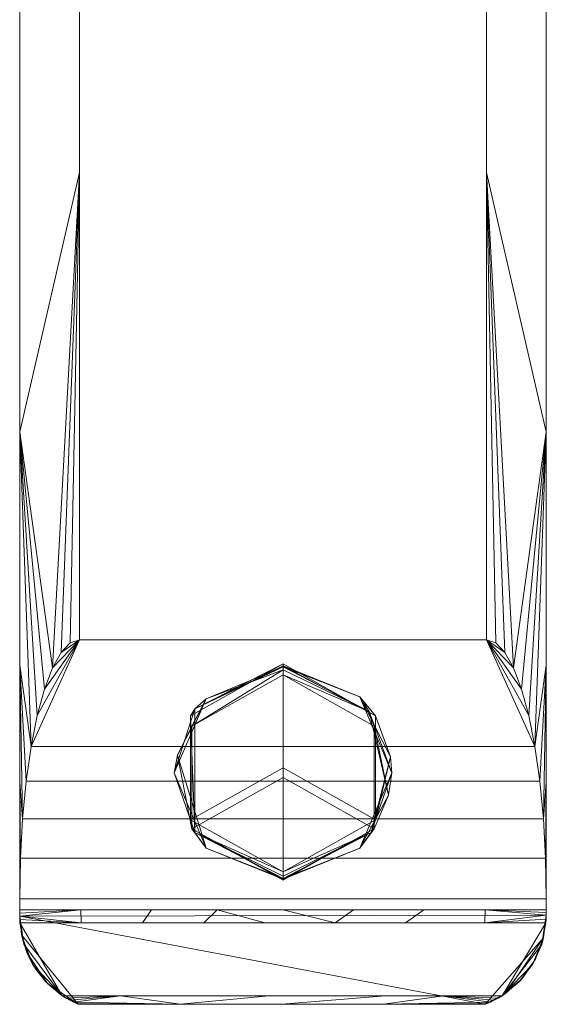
# Model space of a CAD drawing. Header units: millimetres. Extents: x -54 to 54, y -170 to 38.
# Tile 1 of 20: x -22 to 22, y -170 to -88. Entities that reach past the tile are written whole.
import ezdxf

# ---------------------------------------------------------------- set-up
doc = ezdxf.new("R2010")
doc.units = ezdxf.units.MM
doc.layers.add('M-520-M_DRAINAGE_FW', color=2, linetype='Continuous', lineweight=30)

# ---------------------------------------------------------------- blocks, each defined once
blk = doc.blocks.new('FFAS1302-101500BF0 - Acacia Evolution Extended Basin Mixer with Pop-up Drain-3555-3D View 1')
at = {"layer": 'M-520-M_DRAINAGE_FW', "lineweight": 9}
mesh = blk.add_polyface(dxfattribs=at)
corners = [(-22, -21.725, 237.005), (-22, -162.735, 237.005), (-21.848, -164.288, 237.005), (-21.397, -165.78, 237.005), (-20.665, -167.157, 237.005), (-19.68, -168.365, 237.005), (-18.479, -169.358, 237.005), (-17.108, -170.1, 237.005), (16.9, -170.1, 237.005), (18.589, -169.197, 237.005), (20.014, -167.919, 237.005), (21.096, -166.339, 237.005), (21.771, -164.546, 237.005), (22, -162.644, 237.005), (22, -21.725, 237.005)]
mesh.append_faces([[corners[k] for k in face] for face in [(8, 12, 13, 1)]], dxfattribs={"vtx0": -1, "vtx2": -1, "vtx3": -1})
mesh.append_faces([[corners[k] for k in face] for face in [(0, 1, 13, 14), (6, 7, 5)]], dxfattribs={"vtx1": -1})
mesh.append_faces([[corners[k] for k in face] for face in [(8, 9, 12)]], dxfattribs={"vtx1": -1, "vtx2": -1})
mesh.append_faces([[corners[k] for k in face] for face in [(2, 3, 5, 7)]], dxfattribs={"vtx1": -1, "vtx2": -1, "vtx3": -1})
mesh.append_faces([[corners[k] for k in face] for face in [(1, 2, 7, 8)]], dxfattribs={"vtx1": -1, "vtx3": -1})
mesh.append_faces([[corners[k] for k in face] for face in [(10, 11, 12, 9), (3, 4, 5)]], dxfattribs={"vtx2": -1})
mesh = blk.add_polyface(dxfattribs=at)
corners = [(-22, -162.735, 237.005), (-22, -21.725, 237.005), (-22, -21.725, 224.682), (-22, -161.281, 224.682), (-22, -162.203, 224.895), (-22, -162.471, 224.964), (-22, -162.735, 225.046)]
mesh.append_faces([[corners[k] for k in face] for face in [(3, 0, 1, 2)]], dxfattribs={"vtx0": -1})
mesh.append_faces([[corners[k] for k in face] for face in [(4, 6, 0, 3)]], dxfattribs={"vtx0": -1, "vtx2": -1})
mesh.append_faces([[corners[k] for k in face] for face in [(5, 6, 4)]], dxfattribs={"vtx1": -1})
mesh = blk.add_polyface(dxfattribs=at)
corners = [(-22, -21.725, 224.682), (-21.83, -21.725, 223.388), (-21.33, -21.725, 222.182), (-20.536, -21.725, 221.146), (-19.5, -21.725, 220.352), (-18.294, -21.725, 219.852), (-17, -21.725, 219.682), (-17, -22.725, 219.682), (-17, -139.623, 219.682), (-17.782, -139.89, 219.743), (-18.545, -140.683, 219.927), (-19.27, -141.984, 220.227), (-19.939, -143.76, 220.637), (-20.536, -145.967, 221.146), (-21.045, -148.551, 221.743), (-21.455, -151.449, 222.412), (-21.755, -154.588, 223.137), (-21.938, -157.893, 223.9), (-22, -161.281, 224.682), (-22, -83.204, 224.682), (-22, -122.242, 224.682), (-22, -141.762, 224.682), (-22, -151.521, 224.682), (-17, -81.174, 219.682), (-17, -100.585, 219.682), (-22, -60.763, 224.682), (-17, -51.95, 219.682)]
mesh.append_faces([[corners[k] for k in face] for face in [(9, 24, 8)]], dxfattribs={"vtx0": -1})
mesh.append_faces([[corners[k] for k in face] for face in [(2, 25, 1), (5, 26, 4), (10, 24, 9)]], dxfattribs={"vtx0": -1, "vtx1": -1})
mesh.append_faces([[corners[k] for k in face] for face in [(24, 11, 20), (3, 26, 25)]], dxfattribs={"vtx0": -1, "vtx1": -1, "vtx2": -1})
mesh.append_faces([[corners[k] for k in face] for face in [(22, 16, 17), (24, 20, 19, 23), (25, 26, 23, 19), (14, 21, 20)]], dxfattribs={"vtx0": -1, "vtx2": -1})
mesh.append_faces([[corners[k] for k in face] for face in [(0, 1, 25)]], dxfattribs={"vtx1": -1})
mesh.append_faces([[corners[k] for k in face] for face in [(13, 14, 20), (3, 4, 26), (15, 16, 21), (14, 15, 21), (10, 11, 24), (22, 21, 16), (12, 13, 20), (2, 3, 25), (11, 12, 20)]], dxfattribs={"vtx1": -1, "vtx2": -1})
mesh.append_faces([[corners[k] for k in face] for face in [(17, 18, 22)]], dxfattribs={"vtx2": -1})
mesh.append_faces([[corners[k] for k in face] for face in [(5, 6, 7, 26)]], dxfattribs={"vtx3": -1})
mesh = blk.add_polyface(dxfattribs=at)
corners = [(17, -21.725, 219.682), (18.294, -21.725, 219.852), (19.5, -21.725, 220.352), (20.536, -21.725, 221.146), (21.33, -21.725, 222.182), (21.83, -21.725, 223.388), (22, -21.725, 224.682), (22, -161.281, 224.682), (21.938, -157.893, 223.9), (21.755, -154.588, 223.137), (21.455, -151.449, 222.412), (21.045, -148.551, 221.743), (20.536, -145.967, 221.146), (19.939, -143.76, 220.637), (19.27, -141.984, 220.227), (18.545, -140.683, 219.927), (17.782, -139.89, 219.743), (17, -139.623, 219.682), (17, -22.725, 219.682), (22, -83.204, 224.682), (22, -122.242, 224.682), (22, -141.762, 224.682), (22, -151.521, 224.682), (17, -81.174, 219.682), (17, -100.585, 219.682), (22, -60.763, 224.682), (17, -51.95, 219.682)]
mesh.append_faces([[corners[k] for k in face] for face in [(1, 26, 18, 0)]], dxfattribs={"vtx0": -1})
mesh.append_faces([[corners[k] for k in face] for face in [(3, 26, 2), (21, 11, 20), (9, 22, 8), (2, 26, 1)]], dxfattribs={"vtx0": -1, "vtx1": -1})
mesh.append_faces([[corners[k] for k in face] for face in [(14, 24, 20), (3, 25, 26)]], dxfattribs={"vtx0": -1, "vtx1": -1, "vtx2": -1})
mesh.append_faces([[corners[k] for k in face] for face in [(20, 11, 12), (20, 13, 14), (24, 15, 16), (21, 9, 10), (20, 12, 13), (24, 14, 15)]], dxfattribs={"vtx0": -1, "vtx2": -1})
mesh.append_faces([[corners[k] for k in face] for face in [(7, 8, 22)]], dxfattribs={"vtx1": -1})
mesh.append_faces([[corners[k] for k in face] for face in [(4, 5, 25), (21, 22, 9), (10, 11, 21), (3, 4, 25)]], dxfattribs={"vtx1": -1, "vtx2": -1})
mesh.append_faces([[corners[k] for k in face] for face in [(25, 19, 23, 26), (19, 20, 24, 23)]], dxfattribs={"vtx1": -1, "vtx3": -1})
mesh.append_faces([[corners[k] for k in face] for face in [(5, 6, 25), (16, 17, 24)]], dxfattribs={"vtx2": -1})
mesh = blk.add_polyface(dxfattribs=at)
corners = [(22, -21.725, 237.005), (22, -162.644, 237.005), (22, -162.644, 225.016), (22, -162.425, 224.951), (22, -162.203, 224.895), (22, -161.281, 224.682), (22, -21.725, 224.682)]
mesh.append_faces([[corners[k] for k in face] for face in [(0, 1, 5, 6)]], dxfattribs={"vtx1": -1})
mesh.append_faces([[corners[k] for k in face] for face in [(1, 2, 4, 5)]], dxfattribs={"vtx1": -1, "vtx3": -1})
mesh.append_faces([[corners[k] for k in face] for face in [(2, 3, 4)]], dxfattribs={"vtx2": -1})
mesh = blk.add_polyface(dxfattribs=at)
corners = [(-17, -22.725, 219.682), (17, -22.725, 219.682), (17, -139.623, 219.682), (-17, -139.623, 219.682)]
mesh.append_faces([[corners[k] for k in face] for face in [(1, 2, 3, 0)]])
mesh = blk.add_polyface(dxfattribs=at)
corners = [(22, -162.203, 224.895), (-22, -162.203, 224.895), (-22, -161.281, 224.682), (-21.938, -157.893, 223.9), (-21.755, -154.588, 223.137), (-21.455, -151.449, 222.412), (-21.045, -148.551, 221.743), (-20.536, -145.967, 221.146), (-19.939, -143.76, 220.637), (-19.27, -141.984, 220.227), (-18.545, -140.683, 219.927), (-17.782, -139.89, 219.743), (-17, -139.623, 219.682), (17, -139.623, 219.682), (17.782, -139.89, 219.743), (18.545, -140.683, 219.927), (19.27, -141.984, 220.227), (19.939, -143.76, 220.637), (20.536, -145.967, 221.146), (21.045, -148.551, 221.743), (21.455, -151.449, 222.412), (21.755, -154.588, 223.137), (21.938, -157.893, 223.9), (22, -161.281, 224.682)]
mesh.append_faces([[corners[k] for k in face] for face in [(16, 13, 15), (19, 13, 18), (9, 12, 8)]], dxfattribs={"vtx0": -1, "vtx1": -1})
mesh.append_faces([[corners[k] for k in face] for face in [(3, 22, 23, 2), (5, 20, 21, 4), (12, 7, 8)]], dxfattribs={"vtx0": -1, "vtx2": -1})
mesh.append_faces([[corners[k] for k in face] for face in [(17, 18, 13), (16, 17, 13), (9, 10, 12), (6, 7, 12)]], dxfattribs={"vtx1": -1, "vtx2": -1})
mesh.append_faces([[corners[k] for k in face] for face in [(12, 13, 19, 6)]], dxfattribs={"vtx1": -1, "vtx2": -1, "vtx3": -1})
mesh.append_faces([[corners[k] for k in face] for face in [(21, 22, 3, 4), (19, 20, 5, 6)]], dxfattribs={"vtx1": -1, "vtx3": -1})
mesh.append_faces([[corners[k] for k in face] for face in [(13, 14, 15), (10, 11, 12)]], dxfattribs={"vtx2": -1})
mesh.append_faces([[corners[k] for k in face] for face in [(23, 0, 1, 2)]], dxfattribs={"vtx3": -1})
mesh = blk.add_polyface(dxfattribs=at)
corners = [(0, -159.034, 224.228), (-7.733, -154.684, 223.223), (-7.733, -145.983, 221.215), (0, -141.633, 220.21), (0, -141.89, 218.415), (0, -142.572, 216.734), (-7.618, -146.857, 217.724), (-7.618, -155.428, 219.703), (0, -159.714, 220.692), (0, -159.59, 222.501), (-9.083, -150.74, 220.458), (0, -142.138, 217.805), (-6.409, -144.57, 218.695), (0, -141.797, 219.067), (-7.355, -145.396, 219.982), (-8.823, -149.276, 219.159), (0, -159.635, 221.844), (-6.409, -157.059, 221.579), (0, -159.388, 223.128), (-7.355, -155.752, 222.373)]
mesh.append_faces([[corners[k] for k in face] for face in [(6, 11, 5)]], dxfattribs={"vtx0": -1})
mesh.append_faces([[corners[k] for k in face] for face in [(0, 19, 18), (4, 14, 13), (18, 19, 9)]], dxfattribs={"vtx0": -1, "vtx1": -1})
mesh.append_faces([[corners[k] for k in face] for face in [(6, 15, 12), (14, 4, 12), (15, 7, 17), (10, 12, 15), (16, 17, 7), (14, 12, 10), (17, 19, 10), (14, 19, 2), (14, 10, 19), (6, 12, 11), (17, 10, 15), (19, 17, 9)]], dxfattribs={"vtx0": -1, "vtx1": -1, "vtx2": -1})
mesh.append_faces([[corners[k] for k in face] for face in [(14, 2, 3), (19, 0, 1), (19, 1, 2)]], dxfattribs={"vtx0": -1, "vtx2": -1})
mesh.append_faces([[corners[k] for k in face] for face in [(16, 9, 17), (6, 7, 15), (4, 11, 12), (3, 13, 14)]], dxfattribs={"vtx1": -1, "vtx2": -1})
mesh.append_faces([[corners[k] for k in face] for face in [(7, 8, 16)]], dxfattribs={"vtx2": -1})
mesh = blk.add_polyface(dxfattribs=at)
corners = [(0, -150.333, 222.219), (0, -141.633, 220.21), (-7.733, -145.983, 221.215), (-7.733, -154.684, 223.223), (0, -159.034, 224.228)]
mesh.append_faces([[corners[k] for k in face] for face in [(3, 4, 0)]], dxfattribs={"vtx2": -1})
mesh.append_faces([[corners[k] for k in face] for face in [(0, 1, 2, 3)]], dxfattribs={"vtx3": -1})
mesh = blk.add_polyface(dxfattribs=at)
corners = [(0, -141.633, 220.21), (7.733, -145.983, 221.215), (7.733, -154.684, 223.223), (0, -159.034, 224.228), (0, -159.59, 222.501), (0, -159.714, 220.692), (7.618, -155.428, 219.703), (7.618, -146.857, 217.724), (0, -142.572, 216.734), (0, -141.89, 218.415), (9.083, -150.74, 220.458), (0, -159.635, 221.844), (6.409, -157.059, 221.579), (0, -159.388, 223.128), (7.355, -155.752, 222.373), (8.823, -152.625, 219.932), (8.985, -149.424, 221.152), (0, -141.797, 219.067), (6.426, -144.404, 219.334), (0, -142.138, 217.805), (7.208, -145.625, 218.519)]
mesh.append_faces([[corners[k] for k in face] for face in [(6, 11, 5)]], dxfattribs={"vtx0": -1})
mesh.append_faces([[corners[k] for k in face] for face in [(2, 16, 1)]], dxfattribs={"vtx0": -1, "vtx1": -1})
mesh.append_faces([[corners[k] for k in face] for face in [(6, 15, 12), (14, 4, 12), (15, 10, 12), (18, 20, 9), (14, 12, 10), (7, 20, 15), (14, 16, 2), (16, 14, 10), (6, 12, 11), (18, 1, 16), (1, 18, 17), (16, 10, 18), (10, 15, 20), (10, 20, 18)]], dxfattribs={"vtx0": -1, "vtx1": -1, "vtx2": -1})
mesh.append_faces([[corners[k] for k in face] for face in [(14, 2, 3), (14, 13, 4), (18, 9, 17), (20, 7, 8)]], dxfattribs={"vtx0": -1, "vtx2": -1})
mesh.append_faces([[corners[k] for k in face] for face in [(8, 19, 20), (19, 9, 20), (6, 7, 15), (4, 11, 12), (3, 13, 14)]], dxfattribs={"vtx1": -1, "vtx2": -1})
mesh.append_faces([[corners[k] for k in face] for face in [(17, 0, 1)]], dxfattribs={"vtx2": -1})
mesh = blk.add_polyface(dxfattribs=at)
corners = [(0, -150.333, 222.219), (0, -159.034, 224.228), (7.733, -154.684, 223.223), (7.733, -145.983, 221.215), (0, -141.633, 220.21)]
mesh.append_faces([[corners[k] for k in face] for face in [(1, 2, 0)]], dxfattribs={"vtx1": -1})
mesh.append_faces([[corners[k] for k in face] for face in [(3, 4, 0, 2)]], dxfattribs={"vtx2": -1})
mesh = blk.add_polyface(dxfattribs=at)
corners = [(0, -159.714, 220.692), (-7.618, -155.428, 219.703), (-7.618, -146.857, 217.724), (0, -142.572, 216.734), (0, -151.143, 218.713)]
mesh.append_faces([[corners[k] for k in face] for face in [(4, 0, 1), (2, 3, 4, 1)]], dxfattribs={"vtx2": -1})
mesh = blk.add_polyface(dxfattribs=at)
corners = [(0, -142.572, 216.734), (7.618, -146.857, 217.724), (7.618, -155.428, 219.703), (0, -159.714, 220.692), (0, -151.143, 218.713)]
mesh.append_faces([[corners[k] for k in face] for face in [(4, 2, 3)]], dxfattribs={"vtx0": -1})
mesh.append_faces([[corners[k] for k in face] for face in [(4, 0, 1, 2)]], dxfattribs={"vtx3": -1})
mesh = blk.add_polyface(dxfattribs=at)
corners = [(-22, -162.203, 224.895), (22, -162.203, 224.895), (22, -162.425, 224.951), (22, -162.644, 225.016), (21.993, -162.971, 225.132), (21.974, -163.29, 225.269), (-21.981, -163.29, 225.269), (-21.995, -163.016, 225.15), (-22, -162.735, 225.046), (-22, -162.471, 224.964), (-1.509, -163.29, 225.269), (0, -162.203, 224.895), (11.764, -162.203, 224.895), (10.233, -163.29, 225.269), (-11.745, -163.29, 225.269), (-11, -162.203, 224.895), (-5.5, -162.203, 224.895), (16.882, -162.203, 224.895), (-16.882, -162.203, 224.895), (16.856, -163.29, 225.269), (-16.863, -163.29, 225.269), (5.882, -162.203, 224.895), (4.362, -163.29, 225.269), (-6.627, -163.29, 225.269)]
mesh.append_faces([[corners[k] for k in face] for face in [(3, 17, 2), (9, 18, 8)]], dxfattribs={"vtx0": -1, "vtx1": -1})
mesh.append_faces([[corners[k] for k in face] for face in [(3, 19, 17), (20, 8, 18)]], dxfattribs={"vtx0": -1, "vtx1": -1, "vtx2": -1})
mesh.append_faces([[corners[k] for k in face] for face in [(19, 3, 4), (20, 7, 8), (10, 16, 11, 22), (16, 10, 23)]], dxfattribs={"vtx0": -1, "vtx2": -1})
mesh.append_faces([[corners[k] for k in face] for face in [(11, 21, 22)]], dxfattribs={"vtx1": -1, "vtx2": -1})
mesh.append_faces([[corners[k] for k in face] for face in [(12, 17, 19, 13), (15, 16, 23, 14), (13, 22, 21, 12), (14, 20, 18, 15)]], dxfattribs={"vtx1": -1, "vtx3": -1})
mesh.append_faces([[corners[k] for k in face] for face in [(4, 5, 19), (20, 6, 7), (17, 1, 2), (9, 0, 18)]], dxfattribs={"vtx2": -1})
mesh = blk.add_polyface(dxfattribs=at)
corners = [(-17.108, -170.1, 237.005), (-18.479, -169.358, 237.005), (-19.68, -168.365, 237.005), (-20.665, -167.157, 237.005), (-21.397, -165.78, 237.005), (-21.848, -164.288, 237.005), (-22, -162.735, 237.005), (-22, -162.735, 225.046), (-21.995, -163.016, 225.15), (-21.981, -163.29, 225.269), (-21.649, -165.079, 226.103), (-20.92, -166.747, 226.881), (-19.833, -168.206, 227.561), (-18.444, -169.382, 228.11), (-18.123, -169.585, 228.229), (-17.806, -169.766, 228.389), (-17.502, -169.922, 228.595), (-17.238, -170.044, 228.868), (-17.108, -170.1, 229.237)]
mesh.append_faces([[corners[k] for k in face] for face in [(6, 10, 5), (4, 11, 3)]], dxfattribs={"vtx0": -1, "vtx1": -1})
mesh.append_faces([[corners[k] for k in face] for face in [(2, 13, 18)]], dxfattribs={"vtx0": -1, "vtx1": -1, "vtx2": -1})
mesh.append_faces([[corners[k] for k in face] for face in [(6, 8, 9), (6, 9, 10), (11, 4, 5), (3, 11, 12), (2, 12, 13), (18, 14, 15), (12, 2, 3)]], dxfattribs={"vtx0": -1, "vtx2": -1})
mesh.append_faces([[corners[k] for k in face] for face in [(10, 11, 5), (13, 14, 18), (15, 16, 18), (1, 2, 18)]], dxfattribs={"vtx1": -1, "vtx2": -1})
mesh.append_faces([[corners[k] for k in face] for face in [(6, 7, 8), (18, 0, 1), (16, 17, 18)]], dxfattribs={"vtx2": -1})
mesh = blk.add_polyface(dxfattribs=at)
corners = [(22, -162.644, 237.005), (21.771, -164.546, 237.005), (21.096, -166.339, 237.005), (20.014, -167.919, 237.005), (18.589, -169.197, 237.005), (16.9, -170.1, 237.005), (16.9, -170.1, 229.237), (17.045, -170.042, 228.862), (17.327, -169.92, 228.592), (17.646, -169.765, 228.388), (17.978, -169.585, 228.229), (18.313, -169.382, 228.11), (19.737, -168.22, 227.568), (20.857, -166.765, 226.889), (21.616, -165.092, 226.109), (21.974, -163.29, 225.269), (21.993, -162.971, 225.132), (22, -162.644, 225.016)]
mesh.append_faces([[corners[k] for k in face] for face in [(8, 6, 7)]], dxfattribs={"vtx0": -1})
mesh.append_faces([[corners[k] for k in face] for face in [(9, 6, 8)]], dxfattribs={"vtx0": -1, "vtx1": -1})
mesh.append_faces([[corners[k] for k in face] for face in [(6, 11, 4)]], dxfattribs={"vtx0": -1, "vtx1": -1, "vtx2": -1})
mesh.append_faces([[corners[k] for k in face] for face in [(6, 9, 10), (6, 10, 11), (0, 14, 15), (12, 2, 3), (2, 12, 13), (13, 1, 2), (14, 0, 1)]], dxfattribs={"vtx0": -1, "vtx2": -1})
mesh.append_faces([[corners[k] for k in face] for face in [(5, 6, 4), (17, 0, 16)]], dxfattribs={"vtx1": -1})
mesh.append_faces([[corners[k] for k in face] for face in [(3, 4, 11), (11, 12, 3), (15, 16, 0), (13, 14, 1)]], dxfattribs={"vtx1": -1, "vtx2": -1})
mesh = blk.add_polyface(dxfattribs=at)
corners = [(-21.981, -163.29, 225.269), (21.974, -163.29, 225.269), (21.616, -165.092, 226.109), (20.857, -166.765, 226.889), (19.737, -168.22, 227.568), (18.313, -169.382, 228.11), (-18.444, -169.382, 228.11), (-19.833, -168.206, 227.561), (-20.92, -166.747, 226.881), (-21.649, -165.079, 226.103)]
mesh.append_faces([[corners[k] for k in face] for face in [(9, 6, 8)]], dxfattribs={"vtx0": -1, "vtx1": -1})
mesh.append_faces([[corners[k] for k in face] for face in [(5, 1, 2), (6, 9, 0)]], dxfattribs={"vtx0": -1, "vtx2": -1})
mesh.append_faces([[corners[k] for k in face] for face in [(4, 5, 3), (7, 8, 6)]], dxfattribs={"vtx1": -1})
mesh.append_faces([[corners[k] for k in face] for face in [(2, 3, 5)]], dxfattribs={"vtx1": -1, "vtx2": -1})
mesh.append_faces([[corners[k] for k in face] for face in [(0, 1, 5, 6)]], dxfattribs={"vtx1": -1, "vtx3": -1})
mesh = blk.add_polyface(dxfattribs=at)
corners = [(-18.444, -169.382, 228.11), (18.313, -169.382, 228.11), (17.978, -169.585, 228.229), (17.646, -169.765, 228.388), (17.327, -169.92, 228.592), (17.045, -170.042, 228.862), (16.9, -170.1, 229.237), (-17.108, -170.1, 229.237), (-17.238, -170.044, 228.868), (-17.502, -169.922, 228.595), (-17.806, -169.766, 228.389), (-18.123, -169.585, 228.229), (-1.159, -169.382, 228.11), (8.577, -169.382, 228.11), (-8.708, -169.382, 228.11), (13.445, -169.382, 228.11), (-13.576, -169.382, 228.11), (-0.104, -170.1, 229.237), (-8.606, -170.1, 229.237), (8.398, -170.1, 229.237)]
mesh.append_faces([[corners[k] for k in face] for face in [(19, 5, 6)]], dxfattribs={"vtx0": -1})
mesh.append_faces([[corners[k] for k in face] for face in [(5, 19, 4), (3, 15, 2)]], dxfattribs={"vtx0": -1, "vtx1": -1})
mesh.append_faces([[corners[k] for k in face] for face in [(19, 15, 4), (18, 9, 16)]], dxfattribs={"vtx0": -1, "vtx1": -1, "vtx2": -1})
mesh.append_faces([[corners[k] for k in face] for face in [(15, 3, 4), (18, 8, 9), (16, 9, 10)]], dxfattribs={"vtx0": -1, "vtx2": -1})
mesh.append_faces([[corners[k] for k in face] for face in [(18, 16, 14, 12)]], dxfattribs={"vtx0": -1, "vtx3": -1})
mesh.append_faces([[corners[k] for k in face] for face in [(7, 8, 18), (1, 2, 15)]], dxfattribs={"vtx1": -1})
mesh.append_faces([[corners[k] for k in face] for face in [(10, 11, 16)]], dxfattribs={"vtx1": -1, "vtx2": -1})
mesh.append_faces([[corners[k] for k in face] for face in [(12, 13, 17, 18), (13, 15, 19, 17)]], dxfattribs={"vtx1": -1, "vtx3": -1})
mesh.append_faces([[corners[k] for k in face] for face in [(11, 0, 16)]], dxfattribs={"vtx2": -1})
mesh = blk.add_polyface(dxfattribs=at)
corners = [(-17.108, -170.1, 229.237), (16.9, -170.1, 229.237), (16.9, -170.1, 237.005), (-17.108, -170.1, 237.005)]
mesh.append_faces([[corners[k] for k in face] for face in [(0, 1, 2, 3)]])

msp = doc.modelspace()

# ---------------------------------------------------------------- block references
at = {"layer": 'M-520-M_DRAINAGE_FW', "lineweight": 9}
msp.add_blockref('FFAS1302-101500BF0 - Acacia Evolution Extended Basin Mixer with Pop-up Drain-3555-3D View 1', (0, 0), dxfattribs=at)

doc.saveas('drawing.dxf')
